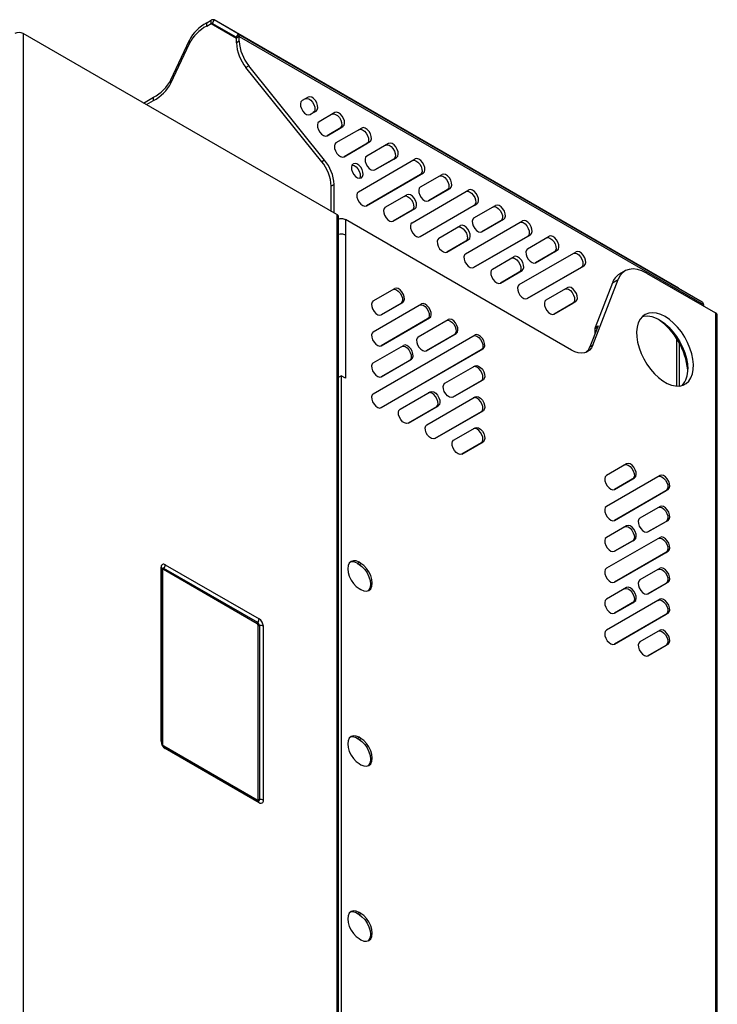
# Model space of a CAD drawing. Header units: millimetres. Extents: x 155400 to 158106, y 111257 to 114783.
# Tile 83 of 152: x 157845 to 158105, y 111976 to 112343. Entities that reach past the tile are written whole.
import ezdxf

# ---------------------------------------------------------------- set-up
doc = ezdxf.new("R2010")
doc.units = ezdxf.units.MM

msp = doc.modelspace()

# ---------------------------------------------------------------- linework, layer by layer
at = {"color": 7, "linetype": 'Continuous', "lineweight": 25}
for p, q in [((157914.43, 112341.99), (157916.09, 112342.95)), ((157914.43, 112340.77), (157914.43, 112341.99)), ((157914.43, 112340.77), (157916.09, 112341.73)), ((157916.09, 112341.73), (157916.09, 112342.95)), ((157916.09, 112341.73), (157925.54, 112336.27)), ((157917.21, 112343.06), (157916.46, 112341.76)), ((157925.39, 112336.61), (157916.46, 112341.76)), ((157926.14, 112337.91), (157917.21, 112343.06)), ((158090.45, 112243.05), (157917.21, 112343.06)), ((157845.95, 112338.02), (157845.95, 111643.75)), ((157962.98, 112270.46), (157845.95, 112338.02)), ((157926.14, 112337.91), (157925.39, 112336.61)), ((157926.6, 112336.88), (157925.54, 112336.27)), ((157926.14, 112337.91), (158099.38, 112237.9)), ((157926.6, 112335.1), (157926.6, 112336.88)), ((157926.6, 112336.88), (158099.84, 112236.87)), ((157901.07, 112320.69), (157907.96, 112335.52)), ((157901.07, 112319.46), (157907.96, 112334.3)), ((157907.96, 112334.3), (157907.96, 112335.52)), ((157925.54, 112334.49), (157925.54, 112336.27)), ((157926.6, 112335.1), (157925.54, 112334.49)), ((157930.14, 112325.99), (157929.08, 112325.38)), ((157958.42, 112290.8), (157930.14, 112325.99)), ((157957.36, 112290.19), (157929.08, 112325.38)), ((157901.07, 112319.46), (157901.07, 112320.69)), ((157890.89, 112312.08), (157894.6, 112314.22)), ((157891.95, 112311.46), (157894.6, 112312.99)), ((157894.6, 112312.99), (157894.6, 112314.22)), ((157952.28, 112314.29), (157950, 112312.97)), ((157952.99, 112307.77), (157954.22, 112308.48)), ((157955.28, 112309.09), (157953, 112307.78)), ((157954.22, 112308.48), (157955.28, 112309.09)), ((157962.28, 112308.52), (157956.34, 112305.09)), ((157959.33, 112299.88), (157964.22, 112302.71)), ((157965.28, 112303.32), (157959.34, 112299.89)), ((157972.28, 112302.74), (157962.68, 112297.2)), ((157964.22, 112302.71), (157965.28, 112303.32)), ((157965.67, 112292), (157974.22, 112296.94)), ((157975.28, 112297.55), (157965.68, 112292.01)), ((157982.28, 112296.97), (157974.17, 112292.29)), ((157974.22, 112296.94), (157975.28, 112297.55)), ((157958.42, 112290.8), (157957.36, 112290.19)), ((157969.02, 112289.32), (157969.17, 112289.4)), ((157971.06, 112278.95), (157992.28, 112291.2)), ((157977.16, 112287.09), (157984.22, 112291.16)), ((157985.28, 112291.78), (157977.17, 112287.1)), ((157984.22, 112291.16), (157985.28, 112291.78)), ((157974.06, 112273.75), (157995.28, 112286)), ((157994.17, 112280.75), (158002.28, 112285.43)), ((157994.22, 112285.39), (157995.28, 112286)), ((157972.01, 112284.12), (157972.17, 112284.21)), ((157972.02, 112284.12), (157972.17, 112284.21)), ((157994.22, 112285.39), (157974.05, 112273.75)), ((157961.96, 112281.69), (157960.9, 112281.08)), ((157960.9, 112271.66), (157960.9, 112281.08)), ((157961.96, 112271.05), (157961.96, 112281.69)), ((157991.06, 112267.41), (158012.27, 112279.66)), ((158004.21, 112279.62), (157997.15, 112275.54)), ((157997.17, 112275.55), (158005.28, 112280.23)), ((158004.21, 112279.62), (158005.28, 112280.23)), ((157981.06, 112273.18), (157989.17, 112277.86)), ((157994.06, 112262.21), (158015.27, 112274.46)), ((158014.21, 112273.85), (158015.27, 112274.46)), ((157991.11, 112272.05), (157984.05, 112267.97)), ((157984.06, 112267.98), (157992.17, 112272.66)), ((157991.11, 112272.05), (157992.17, 112272.66)), ((158014.21, 112273.85), (157994.04, 112262.2)), ((158014.17, 112269.2), (158022.27, 112273.88)), ((157962.98, 112270.46), (157962.98, 111576.2)), ((157963.64, 111564.05), (157963.64, 112269.54)), ((157963.64, 112269.11), (157963.98, 112268.91)), ((157966.26, 112268.56), (157966.26, 112262.85)), ((158050.55, 112219.9), (157966.26, 112268.56)), ((158011.06, 112255.86), (158032.27, 112268.11)), ((158024.21, 112268.08), (158017.15, 112264)), ((158017.17, 112264.01), (158025.27, 112268.69)), ((158024.21, 112268.08), (158025.27, 112268.69)), ((158001.06, 112261.63), (158009.17, 112266.32)), ((157966.26, 112262.85), (157966.26, 112209.36)), ((158011.1, 112260.51), (158004.04, 112256.43)), ((158004.06, 112256.44), (158012.17, 112261.12)), ((158011.1, 112260.51), (158012.17, 112261.12)), ((158034.21, 112262.3), (158014.04, 112250.66)), ((158014.06, 112250.67), (158035.27, 112262.92)), ((158034.16, 112257.66), (158042.27, 112262.34)), ((158034.21, 112262.3), (158035.27, 112262.92)), ((158031.05, 112244.32), (158052.27, 112256.57)), ((158044.21, 112256.53), (158037.15, 112252.45)), ((158037.16, 112252.46), (158045.27, 112257.14)), ((158044.21, 112256.53), (158045.27, 112257.14)), ((158021.06, 112250.09), (158029.16, 112254.77)), ((158031.1, 112248.96), (158024.04, 112244.89)), ((158024.06, 112244.89), (158032.16, 112249.58)), ((158031.1, 112248.96), (158032.16, 112249.58)), ((158054.21, 112250.76), (158034.04, 112239.11)), ((158034.05, 112239.12), (158055.27, 112251.37)), ((158054.21, 112250.76), (158055.27, 112251.37)), ((158070.57, 112249.43), (158068.45, 112248.21)), ((158058.52, 112221.75), (158067.94, 112246.18)), ((158065.82, 112244.96), (158067.94, 112246.18)), ((158078.57, 112248.64), (158104.29, 112233.79)), ((157976.59, 112238.25), (157984.59, 112242.87)), ((158049.16, 112243.23), (158041.05, 112238.55)), ((158065.82, 112244.96), (158059.4, 112228.32)), ((158090.45, 112243.05), (158099.38, 112237.9)), ((157979.59, 112233.05), (157987.59, 112237.67)), ((157986.89, 112237.26), (157987.59, 112237.67)), ((158052.16, 112238.03), (158044.05, 112233.35)), ((158051.1, 112237.42), (158052.16, 112238.03)), ((157976.59, 112226.7), (157994.59, 112237.09)), ((157986.89, 112237.26), (157979.58, 112233.04)), ((158044.04, 112233.34), (158051.1, 112237.42)), ((158099.84, 112236.87), (158099.84, 112236.36)), ((157996.89, 112231.49), (157979.58, 112221.5)), ((157979.59, 112221.5), (157997.59, 112231.9)), ((157993.34, 112224.82), (158004.59, 112231.32)), ((157996.89, 112231.49), (157997.59, 112231.9)), ((158104.29, 112233.79), (158104.29, 111494.62)), ((158104.99, 111437.5), (158104.99, 112232.81)), ((158060.47, 112228.93), (158057.46, 112221.14)), ((158060.24, 112228.34), (158059.32, 112227.81)), ((158059.32, 112227.81), (158059.32, 112225.96)), ((158059.4, 112228.32), (158060.47, 112228.93)), ((157976.59, 112203.6), (158014.59, 112225.55)), ((158006.89, 112225.72), (157996.33, 112219.62)), ((157996.34, 112219.63), (158007.59, 112226.12)), ((158006.89, 112225.72), (158007.59, 112226.12)), ((158089.86, 112206.47), (158089.86, 112224.08)), ((157976.59, 112215.15), (157987.84, 112221.65)), ((158016.89, 112219.94), (157979.58, 112198.4)), ((157979.59, 112198.41), (158017.59, 112220.35)), ((158016.89, 112219.94), (158017.59, 112220.35)), ((158057.46, 112221.14), (158058.52, 112221.75)), ((158090.92, 112206.5), (158090.92, 112222.27)), ((157990.14, 112216.04), (157979.58, 112209.95)), ((157979.59, 112209.96), (157990.84, 112216.45)), ((157990.14, 112216.04), (157990.84, 112216.45)), ((158003.34, 112207.5), (158014.59, 112214)), ((157963.64, 112209.8), (157964.57, 112210.34)), ((157964.57, 112210.34), (157964.57, 111880.46)), ((157966.26, 112209.36), (157964.57, 112210.34)), ((158016.89, 112208.4), (158006.33, 112202.3)), ((158006.34, 112202.31), (158017.59, 112208.8)), ((158016.89, 112208.4), (158017.59, 112208.8)), ((157986.59, 112197.83), (157997.84, 112204.33)), ((157996.59, 112192.06), (158014.59, 112202.45)), ((158000.14, 112198.72), (157989.58, 112192.63)), ((157989.59, 112192.63), (158000.84, 112199.13)), ((157999.59, 112186.86), (158017.59, 112197.26)), ((158000.14, 112198.72), (158000.84, 112199.13)), ((158016.89, 112196.85), (158017.59, 112197.26)), ((158016.89, 112196.85), (157999.58, 112186.85)), ((158006.59, 112186.28), (158014.59, 112190.9)), ((158016.89, 112185.3), (158009.58, 112181.08)), ((158009.59, 112181.09), (158017.59, 112185.71)), ((158016.89, 112185.3), (158017.59, 112185.71)), ((158071.12, 112177.44), (158063.62, 112173.11)), ((158083.62, 112173.12), (158063.62, 112161.57)), ((158066.61, 112167.91), (158073.42, 112171.84)), ((158074.12, 112172.25), (158066.62, 112167.92)), ((158073.42, 112171.84), (158074.12, 112172.25)), ((158086.62, 112167.92), (158066.62, 112156.37)), ((158085.92, 112167.51), (158086.62, 112167.92)), ((158066.61, 112156.36), (158085.92, 112167.51)), ((158083.62, 112161.57), (158076.12, 112157.24)), ((158071.12, 112154.35), (158063.62, 112150.02)), ((158079.11, 112152.03), (158085.92, 112155.96)), ((158086.62, 112156.37), (158079.12, 112152.04)), ((158085.92, 112155.96), (158086.62, 112156.37)), ((158083.62, 112150.02), (158063.62, 112138.47)), ((158066.61, 112144.81), (158073.42, 112148.75)), ((158074.12, 112149.15), (158066.62, 112144.82)), ((158073.42, 112148.75), (158074.12, 112149.15)), ((158066.61, 112133.27), (158085.92, 112144.42)), ((158086.62, 112144.82), (158066.62, 112133.27)), ((158085.92, 112144.42), (158086.62, 112144.82)), ((157897.4, 112073.97), (157897.4, 112138.88)), ((157898.98, 112139.79), (157933.98, 112119.59)), ((157970.58, 112140.32), (157971.28, 112140.73)), ((157970.58, 112140.32), (157971.28, 112139.92)), ((157971.99, 112140.32), (157971.28, 112140.73)), ((157971.28, 112139.92), (157971.99, 112140.32)), ((158083.62, 112138.47), (158076.12, 112134.14)), ((157897.84, 112073.35), (157897.84, 112138.27)), ((157897.92, 112137.77), (157897.92, 112072.96)), ((157933.28, 112117.76), (157898.28, 112137.97)), ((157933.45, 112118.22), (157898.45, 112138.42)), ((158071.12, 112131.25), (158063.62, 112126.92)), ((158079.11, 112128.94), (158085.92, 112132.87)), ((158086.62, 112133.28), (158079.12, 112128.95)), ((158085.92, 112132.87), (158086.62, 112133.28)), ((157971.28, 112130.93), (157971.99, 112130.53)), ((158083.62, 112126.92), (158063.62, 112115.38)), ((158066.61, 112121.72), (158073.42, 112125.65)), ((158074.12, 112126.06), (158066.62, 112121.73)), ((158073.42, 112125.65), (158074.12, 112126.06)), ((158066.61, 112110.17), (158085.92, 112121.32)), ((158086.62, 112121.73), (158066.62, 112110.18)), ((158085.92, 112121.32), (158086.62, 112121.73)), ((157933.63, 112052.24), (157933.63, 112117.15)), ((157934.11, 112117.08), (157934.11, 112052.16)), ((157935.56, 112116.85), (157935.56, 112051.94)), ((158083.62, 112115.38), (158076.12, 112111.05)), ((158079.11, 112105.84), (158085.92, 112109.77)), ((158086.62, 112110.18), (158079.12, 112105.85)), ((158085.92, 112109.77), (158086.62, 112110.18)), ((157970.58, 112075), (157971.28, 112075.41)), ((157970.58, 112075), (157971.28, 112074.59)), ((157971.99, 112075), (157971.28, 112075.41)), ((157971.28, 112074.59), (157971.99, 112075)), ((157898.37, 112072.18), (157933.28, 112052.03)), ((157933.67, 112051.71), (157898.67, 112071.92)), ((157933.98, 112051.03), (157898.98, 112071.23)), ((157971.28, 112065.61), (157971.99, 112065.2)), ((157970.58, 112009.68), (157971.28, 112010.09)), ((157971.99, 112009.68), (157971.28, 112010.09)), ((157970.58, 112009.68), (157971.28, 112009.27)), ((157971.28, 112009.27), (157971.99, 112009.68)), ((157971.28, 112000.29), (157971.99, 111999.88))]:
    msp.add_line(p, q, dxfattribs=at)
at = {"color": 7, "linetype": 'Continuous', "lineweight": 25, "flags": 128}
for points in [[(157950, 112312.97), (157949.58, 112312.52), (157949.39, 112311.81), (157949.46, 112310.92), (157949.77, 112309.97), (157950.29, 112309.07), (157950.96, 112308.33), (157951.69, 112307.83), (157952.4, 112307.64), (157953, 112307.78)], [(157951.22, 112313.68), (157951.83, 112313.82), (157952.54, 112313.63), (157953.27, 112313.13), (157953.94, 112312.38), (157954.46, 112311.48), (157954.77, 112310.53), (157954.84, 112309.65), (157954.64, 112308.93), (157954.22, 112308.48)], [(157955.28, 112309.09), (157955.71, 112309.55), (157955.9, 112310.26), (157955.83, 112311.14), (157955.52, 112312.09), (157955, 112313), (157954.33, 112313.74), (157953.6, 112314.24), (157952.89, 112314.43), (157952.28, 112314.29)], [(157961.22, 112307.9), (157961.82, 112308.04), (157962.54, 112307.85), (157963.27, 112307.36), (157963.94, 112306.61), (157964.46, 112305.71), (157964.77, 112304.76), (157964.83, 112303.87), (157964.64, 112303.16), (157964.22, 112302.71)], [(157965.28, 112303.32), (157965.7, 112303.77), (157965.89, 112304.49), (157965.83, 112305.37), (157965.52, 112306.32), (157965, 112307.22), (157964.33, 112307.97), (157963.6, 112308.47), (157962.88, 112308.66), (157962.28, 112308.52)], [(157956.34, 112305.09), (157955.92, 112304.63), (157955.73, 112303.92), (157955.79, 112303.04), (157956.11, 112302.09), (157956.63, 112301.19), (157957.29, 112300.44), (157958.03, 112299.94), (157958.74, 112299.75), (157959.34, 112299.89)], [(157971.22, 112302.13), (157971.82, 112302.27), (157972.53, 112302.08), (157973.27, 112301.58), (157973.94, 112300.84), (157974.46, 112299.94), (157974.77, 112298.99), (157974.83, 112298.1), (157974.64, 112297.39), (157974.22, 112296.94)], [(157975.28, 112297.55), (157975.7, 112298), (157975.89, 112298.71), (157975.83, 112299.6), (157975.52, 112300.55), (157975, 112301.45), (157974.33, 112302.2), (157973.59, 112302.69), (157972.88, 112302.88), (157972.28, 112302.74)], [(157962.68, 112297.2), (157962.26, 112296.75), (157962.07, 112296.04), (157962.13, 112295.15), (157962.44, 112294.2), (157962.97, 112293.3), (157963.63, 112292.56), (157964.37, 112292.06), (157965.08, 112291.87), (157965.68, 112292.01)], [(157981.22, 112296.36), (157981.82, 112296.5), (157982.53, 112296.31), (157983.27, 112295.81), (157983.93, 112295.07), (157984.46, 112294.16), (157984.77, 112293.21), (157984.83, 112292.33), (157984.64, 112291.62), (157984.22, 112291.16)], [(157985.28, 112291.78), (157985.7, 112292.23), (157985.89, 112292.94), (157985.83, 112293.83), (157985.52, 112294.78), (157985, 112295.68), (157984.33, 112296.42), (157983.59, 112296.92), (157982.88, 112297.11), (157982.28, 112296.97)], [(157969.02, 112289.32), (157968.6, 112288.86), (157968.41, 112288.15), (157968.47, 112287.27), (157968.78, 112286.32), (157969.3, 112285.41), (157969.97, 112284.67), (157970.71, 112284.17), (157971.42, 112283.98), (157972.02, 112284.12)], [(157972.17, 112284.21), (157972.59, 112284.66), (157972.78, 112285.37), (157972.72, 112286.26), (157972.41, 112287.21), (157971.89, 112288.11), (157971.22, 112288.86), (157970.49, 112289.35), (157969.78, 112289.54), (157969.17, 112289.4)], [(157974.17, 112292.29), (157973.75, 112291.84), (157973.56, 112291.13), (157973.62, 112290.24), (157973.93, 112289.29), (157974.45, 112288.39), (157975.12, 112287.64), (157975.86, 112287.15), (157976.57, 112286.96), (157977.17, 112287.1)], [(157991.22, 112290.59), (157991.82, 112290.73), (157992.53, 112290.54), (157993.27, 112290.04), (157993.93, 112289.29), (157994.45, 112288.39), (157994.77, 112287.44), (157994.83, 112286.56), (157994.64, 112285.85), (157994.22, 112285.39)], [(157995.28, 112286), (157995.7, 112286.46), (157995.89, 112287.17), (157995.83, 112288.05), (157995.51, 112289), (157994.99, 112289.91), (157994.33, 112290.65), (157993.59, 112291.15), (157992.88, 112291.34), (157992.28, 112291.2)], [(157968.64, 112288.93), (157968.71, 112288.93), (157969.43, 112288.74), (157970.16, 112288.24), (157970.83, 112287.5), (157971.35, 112286.6), (157971.66, 112285.64), (157971.72, 112284.76), (157971.53, 112284.05), (157971.5, 112283.98)], [(158005.28, 112280.23), (158005.7, 112280.69), (158005.89, 112281.4), (158005.82, 112282.28), (158005.51, 112283.23), (158004.99, 112284.14), (158004.32, 112284.88), (158003.59, 112285.38), (158002.88, 112285.57), (158002.28, 112285.43)], [(158001.21, 112284.82), (158001.82, 112284.96), (158002.53, 112284.77), (158003.26, 112284.27), (158003.93, 112283.52), (158004.45, 112282.62), (158004.76, 112281.67), (158004.83, 112280.79), (158004.64, 112280.07), (158004.21, 112279.62)], [(157971.06, 112278.95), (157970.64, 112278.5), (157970.45, 112277.79), (157970.51, 112276.9), (157970.83, 112275.95), (157971.35, 112275.05), (157972.01, 112274.3), (157972.75, 112273.81), (157973.46, 112273.62), (157974.06, 112273.75)], [(157994.17, 112280.75), (157993.75, 112280.29), (157993.56, 112279.58), (157993.62, 112278.7), (157993.93, 112277.75), (157994.45, 112276.85), (157995.12, 112276.1), (157995.85, 112275.6), (157996.57, 112275.41), (157997.17, 112275.55)], [(158011.21, 112279.04), (158011.82, 112279.18), (158012.53, 112278.99), (158013.26, 112278.5), (158013.93, 112277.75), (158014.45, 112276.85), (158014.76, 112275.9), (158014.83, 112275.01), (158014.64, 112274.3), (158014.21, 112273.85)], [(158015.27, 112274.46), (158015.7, 112274.91), (158015.89, 112275.63), (158015.82, 112276.51), (158015.51, 112277.46), (158014.99, 112278.36), (158014.32, 112279.11), (158013.59, 112279.61), (158012.88, 112279.8), (158012.27, 112279.66)], [(157988.11, 112277.25), (157988.71, 112277.39), (157989.42, 112277.2), (157990.16, 112276.7), (157990.82, 112275.95), (157991.35, 112275.05), (157991.66, 112274.1), (157991.72, 112273.22), (157991.53, 112272.5), (157991.11, 112272.05)], [(157992.17, 112272.66), (157992.59, 112273.12), (157992.78, 112273.83), (157992.72, 112274.71), (157992.41, 112275.66), (157991.89, 112276.57), (157991.22, 112277.31), (157990.48, 112277.81), (157989.77, 112278), (157989.17, 112277.86)], [(157981.06, 112273.18), (157980.64, 112272.73), (157980.45, 112272.01), (157980.51, 112271.13), (157980.82, 112270.18), (157981.35, 112269.28), (157982.01, 112268.53), (157982.75, 112268.03), (157983.46, 112267.84), (157984.06, 112267.98)], [(158021.21, 112273.27), (158021.82, 112273.41), (158022.53, 112273.22), (158023.26, 112272.72), (158023.93, 112271.98), (158024.45, 112271.08), (158024.76, 112270.13), (158024.82, 112269.24), (158024.63, 112268.53), (158024.21, 112268.08)], [(158025.27, 112268.69), (158025.69, 112269.14), (158025.89, 112269.85), (158025.82, 112270.74), (158025.51, 112271.69), (158024.99, 112272.59), (158024.32, 112273.34), (158023.59, 112273.83), (158022.88, 112274.02), (158022.27, 112273.88)], [(157991.06, 112267.41), (157990.64, 112266.95), (157990.45, 112266.24), (157990.51, 112265.36), (157990.82, 112264.41), (157991.34, 112263.5), (157992.01, 112262.76), (157992.75, 112262.26), (157993.46, 112262.07), (157994.06, 112262.21)], [(158014.17, 112269.2), (158013.74, 112268.75), (158013.55, 112268.04), (158013.62, 112267.15), (158013.93, 112266.2), (158014.45, 112265.3), (158015.12, 112264.56), (158015.85, 112264.06), (158016.56, 112263.87), (158017.17, 112264.01)], [(158031.21, 112267.5), (158031.81, 112267.64), (158032.53, 112267.45), (158033.26, 112266.95), (158033.93, 112266.21), (158034.45, 112265.3), (158034.76, 112264.35), (158034.82, 112263.47), (158034.63, 112262.76), (158034.21, 112262.3)], [(158035.27, 112262.92), (158035.69, 112263.37), (158035.88, 112264.08), (158035.82, 112264.97), (158035.51, 112265.92), (158034.99, 112266.82), (158034.32, 112267.56), (158033.59, 112268.06), (158032.87, 112268.25), (158032.27, 112268.11)], [(158008.1, 112265.7), (158008.71, 112265.84), (158009.42, 112265.65), (158010.15, 112265.16), (158010.82, 112264.41), (158011.34, 112263.51), (158011.65, 112262.56), (158011.72, 112261.67), (158011.53, 112260.96), (158011.1, 112260.51)], [(158012.17, 112261.12), (158012.59, 112261.57), (158012.78, 112262.28), (158012.71, 112263.17), (158012.4, 112264.12), (158011.88, 112265.02), (158011.21, 112265.77), (158010.48, 112266.27), (158009.77, 112266.46), (158009.17, 112266.32)], [(158001.06, 112261.63), (158000.64, 112261.18), (158000.45, 112260.47), (158000.51, 112259.59), (158000.82, 112258.63), (158001.34, 112257.73), (158002.01, 112256.99), (158002.74, 112256.49), (158003.46, 112256.3), (158004.06, 112256.44)], [(158041.21, 112261.73), (158041.81, 112261.87), (158042.52, 112261.68), (158043.26, 112261.18), (158043.93, 112260.43), (158044.45, 112259.53), (158044.76, 112258.58), (158044.82, 112257.7), (158044.63, 112256.99), (158044.21, 112256.53)], [(158045.27, 112257.14), (158045.69, 112257.6), (158045.88, 112258.31), (158045.82, 112259.19), (158045.51, 112260.14), (158044.99, 112261.05), (158044.32, 112261.79), (158043.58, 112262.29), (158042.87, 112262.48), (158042.27, 112262.34)], [(158034.16, 112257.66), (158033.74, 112257.21), (158033.55, 112256.49), (158033.61, 112255.61), (158033.92, 112254.66), (158034.45, 112253.76), (158035.11, 112253.01), (158035.85, 112252.51), (158036.56, 112252.32), (158037.16, 112252.46)], [(158051.21, 112255.96), (158051.81, 112256.1), (158052.52, 112255.91), (158053.26, 112255.41), (158053.92, 112254.66), (158054.44, 112253.76), (158054.76, 112252.81), (158054.82, 112251.93), (158054.63, 112251.21), (158054.21, 112250.76)], [(158055.27, 112251.37), (158055.69, 112251.83), (158055.88, 112252.54), (158055.82, 112253.42), (158055.51, 112254.37), (158054.98, 112255.28), (158054.32, 112256.02), (158053.58, 112256.52), (158052.87, 112256.71), (158052.27, 112256.57)], [(158011.06, 112255.86), (158010.63, 112255.41), (158010.44, 112254.7), (158010.51, 112253.81), (158010.82, 112252.86), (158011.34, 112251.96), (158012.01, 112251.22), (158012.74, 112250.72), (158013.45, 112250.53), (158014.06, 112250.67)], [(158028.1, 112254.16), (158028.71, 112254.3), (158029.42, 112254.11), (158030.15, 112253.61), (158030.82, 112252.87), (158031.34, 112251.96), (158031.65, 112251.01), (158031.72, 112250.13), (158031.52, 112249.42), (158031.1, 112248.96)], [(158032.16, 112249.58), (158032.59, 112250.03), (158032.78, 112250.74), (158032.71, 112251.63), (158032.4, 112252.58), (158031.88, 112253.48), (158031.21, 112254.22), (158030.48, 112254.72), (158029.77, 112254.91), (158029.16, 112254.77)], [(158021.06, 112250.09), (158020.63, 112249.64), (158020.44, 112248.93), (158020.51, 112248.04), (158020.82, 112247.09), (158021.34, 112246.19), (158022.01, 112245.44), (158022.74, 112244.95), (158023.45, 112244.76), (158024.06, 112244.89)], [(158078.57, 112248.64), (158076.85, 112249.48), (158075.17, 112250), (158073.56, 112250.18), (158072.08, 112250.02), (158070.74, 112249.53), (158069.59, 112248.71), (158068.65, 112247.58), (158067.94, 112246.18)], [(157983.89, 112242.46), (157984.49, 112242.6), (157985.2, 112242.41), (157985.94, 112241.91), (157986.6, 112241.16), (157987.12, 112240.26), (157987.44, 112239.31), (157987.5, 112238.43), (157987.31, 112237.71), (157986.89, 112237.26)], [(157987.59, 112237.67), (157988.02, 112238.12), (157988.21, 112238.83), (157988.14, 112239.72), (157987.83, 112240.67), (157987.31, 112241.57), (157986.64, 112242.32), (157985.91, 112242.82), (157985.2, 112243.01), (157984.59, 112242.87)], [(158031.05, 112244.32), (158030.63, 112243.87), (158030.44, 112243.15), (158030.51, 112242.27), (158030.82, 112241.32), (158031.34, 112240.42), (158032.01, 112239.67), (158032.74, 112239.17), (158033.45, 112238.98), (158034.05, 112239.12)], [(158048.1, 112242.62), (158048.7, 112242.76), (158049.41, 112242.56), (158050.15, 112242.07), (158050.82, 112241.32), (158051.34, 112240.42), (158051.65, 112239.47), (158051.71, 112238.58), (158051.52, 112237.87), (158051.1, 112237.42)], [(158052.16, 112238.03), (158052.58, 112238.48), (158052.77, 112239.2), (158052.71, 112240.08), (158052.4, 112241.03), (158051.88, 112241.93), (158051.21, 112242.68), (158050.47, 112243.18), (158049.76, 112243.37), (158049.16, 112243.23)], [(157976.59, 112238.25), (157976.17, 112237.79), (157975.98, 112237.08), (157976.05, 112236.2), (157976.36, 112235.25), (157976.88, 112234.34), (157977.55, 112233.6), (157978.28, 112233.1), (157978.99, 112232.91), (157979.59, 112233.05)], [(158041.05, 112238.55), (158040.63, 112238.09), (158040.44, 112237.38), (158040.5, 112236.5), (158040.82, 112235.55), (158041.34, 112234.64), (158042, 112233.9), (158042.74, 112233.4), (158043.45, 112233.21), (158044.05, 112233.35)], [(157993.89, 112236.69), (157994.49, 112236.82), (157995.2, 112236.63), (157995.94, 112236.14), (157996.6, 112235.39), (157997.12, 112234.49), (157997.44, 112233.54), (157997.5, 112232.65), (157997.31, 112231.94), (157996.89, 112231.49)], [(157997.59, 112231.9), (157998.02, 112232.35), (157998.21, 112233.06), (157998.14, 112233.95), (157997.83, 112234.9), (157997.31, 112235.8), (157996.64, 112236.54), (157995.91, 112237.04), (157995.2, 112237.23), (157994.59, 112237.09)], [(158003.89, 112230.91), (158004.49, 112231.05), (158005.2, 112230.86), (158005.94, 112230.36), (158006.6, 112229.62), (158007.12, 112228.72), (158007.44, 112227.77), (158007.5, 112226.88), (158007.31, 112226.17), (158006.89, 112225.72)], [(158007.59, 112226.12), (158008.02, 112226.58), (158008.21, 112227.29), (158008.14, 112228.17), (158007.83, 112229.12), (158007.31, 112230.03), (158006.64, 112230.77), (158005.91, 112231.27), (158005.2, 112231.46), (158004.59, 112231.32)], [(158085.48, 112232.4), (158083.86, 112233.19), (158082.28, 112233.68), (158080.78, 112233.84), (158079.38, 112233.69), (158078.13, 112233.22), (158077.05, 112232.45), (158076.16, 112231.38), (158075.5, 112230.05), (158075.07, 112228.49), (158074.88, 112226.74), (158074.95, 112224.83), (158075.26, 112222.81), (158075.8, 112220.73), (158076.58, 112218.63), (158077.56, 112216.57), (158078.73, 112214.6), (158080.06, 112212.75), (158081.52, 112211.08), (158083.07, 112209.62), (158084.67, 112208.41), (158086.29, 112207.47), (158087.9, 112206.83), (158089.45, 112206.5), (158090.9, 112206.49), (158092.23, 112206.81), (158093.4, 112207.43), (158094.39, 112208.35), (158095.16, 112209.55), (158095.71, 112211), (158096.02, 112212.66), (158096.08, 112214.5), (158095.9, 112216.47), (158095.46, 112218.53), (158094.8, 112220.62), (158093.92, 112222.71), (158092.84, 112224.73), (158091.58, 112226.65), (158090.19, 112228.41), (158088.68, 112229.98), (158087.1, 112231.32), (158085.48, 112232.4)], [(158077, 112232.4), (158077.6, 112232.54), (158079.02, 112232.61), (158080.55, 112232.36), (158082.14, 112231.8), (158083.77, 112230.93), (158085.38, 112229.78), (158086.95, 112228.38), (158088.43, 112226.76), (158089.79, 112224.96), (158091, 112223.01), (158092.04, 112220.96), (158092.87, 112218.87), (158093.47, 112216.78), (158093.84, 112214.74), (158093.97, 112212.8)], [(157976.59, 112226.7), (157976.17, 112226.25), (157975.98, 112225.53), (157976.05, 112224.65), (157976.36, 112223.7), (157976.88, 112222.8), (157977.55, 112222.05), (157978.28, 112221.55), (157978.99, 112221.36), (157979.59, 112221.5)], [(157993.34, 112224.82), (157992.92, 112224.37), (157992.73, 112223.66), (157992.8, 112222.77), (157993.11, 112221.82), (157993.63, 112220.92), (157994.3, 112220.18), (157995.03, 112219.68), (157995.74, 112219.49), (157996.34, 112219.63)], [(158013.89, 112225.14), (158014.49, 112225.28), (158015.2, 112225.09), (158015.94, 112224.59), (158016.6, 112223.85), (158017.12, 112222.94), (158017.44, 112221.99), (158017.5, 112221.11), (158017.31, 112220.4), (158016.89, 112219.94)], [(158017.59, 112220.35), (158018.02, 112220.8), (158018.21, 112221.52), (158018.14, 112222.4), (158017.83, 112223.35), (158017.31, 112224.25), (158016.64, 112225), (158015.91, 112225.5), (158015.2, 112225.69), (158014.59, 112225.55)], [(157987.14, 112221.24), (157987.74, 112221.38), (157988.45, 112221.19), (157989.19, 112220.69), (157989.85, 112219.95), (157990.37, 112219.04), (157990.69, 112218.09), (157990.75, 112217.21), (157990.56, 112216.5), (157990.14, 112216.04)], [(157990.84, 112216.45), (157991.27, 112216.9), (157991.46, 112217.62), (157991.39, 112218.5), (157991.08, 112219.45), (157990.56, 112220.35), (157989.89, 112221.1), (157989.16, 112221.6), (157988.45, 112221.79), (157987.84, 112221.65)], [(158058.52, 112221.75), (158057.99, 112220.69), (158057.28, 112219.85), (158056.42, 112219.24), (158055.42, 112218.87), (158054.3, 112218.75), (158053.1, 112218.88), (158051.84, 112219.27), (158050.55, 112219.9)], [(157976.59, 112215.15), (157976.17, 112214.7), (157975.98, 112213.99), (157976.05, 112213.1), (157976.36, 112212.15), (157976.88, 112211.25), (157977.55, 112210.5), (157978.28, 112210.01), (157978.99, 112209.82), (157979.59, 112209.96)], [(158016.89, 112208.4), (158017.31, 112208.85), (158017.5, 112209.56), (158017.44, 112210.44), (158017.12, 112211.4), (158016.6, 112212.3), (158015.94, 112213.04), (158015.2, 112213.54), (158014.49, 112213.73), (158013.89, 112213.59)], [(158014.59, 112214), (158015.2, 112214.14), (158015.91, 112213.95), (158016.64, 112213.45), (158017.31, 112212.71), (158017.83, 112211.8), (158018.14, 112210.85), (158018.21, 112209.97), (158018.02, 112209.26), (158017.59, 112208.8)], [(158006.34, 112202.31), (158005.74, 112202.17), (158005.03, 112202.36), (158004.3, 112202.86), (158003.63, 112203.6), (158003.11, 112204.5), (158002.8, 112205.45), (158002.73, 112206.34), (158002.92, 112207.05), (158003.34, 112207.5)], [(157976.59, 112203.6), (157976.17, 112203.15), (157975.98, 112202.44), (157976.05, 112201.55), (157976.36, 112200.6), (157976.88, 112199.7), (157977.55, 112198.96), (157978.28, 112198.46), (157978.99, 112198.27), (157979.59, 112198.41)], [(158000.14, 112198.72), (158000.56, 112199.18), (158000.75, 112199.89), (158000.69, 112200.77), (158000.37, 112201.72), (157999.85, 112202.63), (157999.19, 112203.37), (157998.45, 112203.87), (157997.74, 112204.06), (157997.14, 112203.92)], [(157997.84, 112204.33), (157998.45, 112204.47), (157999.16, 112204.28), (157999.89, 112203.78), (158000.56, 112203.03), (158001.08, 112202.13), (158001.39, 112201.18), (158001.46, 112200.3), (158001.27, 112199.58), (158000.84, 112199.13)], [(158016.89, 112196.85), (158017.31, 112197.3), (158017.5, 112198.01), (158017.44, 112198.9), (158017.12, 112199.85), (158016.6, 112200.75), (158015.94, 112201.5), (158015.2, 112201.99), (158014.49, 112202.18), (158013.89, 112202.04)], [(158014.59, 112202.45), (158015.2, 112202.59), (158015.91, 112202.4), (158016.64, 112201.9), (158017.31, 112201.16), (158017.83, 112200.26), (158018.14, 112199.31), (158018.21, 112198.42), (158018.02, 112197.71), (158017.59, 112197.26)], [(157989.59, 112192.63), (157988.99, 112192.49), (157988.28, 112192.69), (157987.55, 112193.18), (157986.88, 112193.93), (157986.36, 112194.83), (157986.05, 112195.78), (157985.98, 112196.67), (157986.17, 112197.38), (157986.59, 112197.83)], [(157999.59, 112186.86), (157998.99, 112186.72), (157998.28, 112186.91), (157997.55, 112187.41), (157996.88, 112188.16), (157996.36, 112189.06), (157996.05, 112190.01), (157995.98, 112190.89), (157996.17, 112191.6), (157996.59, 112192.06)], [(158016.89, 112185.3), (158017.31, 112185.75), (158017.5, 112186.46), (158017.44, 112187.35), (158017.12, 112188.3), (158016.6, 112189.2), (158015.94, 112189.95), (158015.2, 112190.45), (158014.49, 112190.64), (158013.89, 112190.5)], [(158014.59, 112190.9), (158015.2, 112191.04), (158015.91, 112190.85), (158016.64, 112190.36), (158017.31, 112189.61), (158017.83, 112188.71), (158018.14, 112187.76), (158018.21, 112186.87), (158018.02, 112186.16), (158017.59, 112185.71)], [(158009.59, 112181.09), (158008.99, 112180.95), (158008.28, 112181.14), (158007.55, 112181.64), (158006.88, 112182.38), (158006.36, 112183.28), (158006.05, 112184.24), (158005.98, 112185.12), (158006.17, 112185.83), (158006.59, 112186.28)], [(158070.42, 112177.04), (158071.02, 112177.18), (158071.73, 112176.99), (158072.47, 112176.49), (158073.13, 112175.74), (158073.65, 112174.84), (158073.97, 112173.89), (158074.03, 112173), (158073.84, 112172.29), (158073.42, 112171.84)], [(158074.12, 112172.25), (158074.55, 112172.7), (158074.74, 112173.41), (158074.67, 112174.3), (158074.36, 112175.25), (158073.84, 112176.15), (158073.17, 112176.9), (158072.44, 112177.39), (158071.73, 112177.58), (158071.12, 112177.44)], [(158063.62, 112173.11), (158063.2, 112172.66), (158063.01, 112171.95), (158063.07, 112171.06), (158063.39, 112170.11), (158063.91, 112169.21), (158064.57, 112168.47), (158065.31, 112167.97), (158066.02, 112167.78), (158066.62, 112167.92)], [(158082.92, 112172.71), (158083.52, 112172.85), (158084.23, 112172.66), (158084.97, 112172.16), (158085.63, 112171.41), (158086.15, 112170.51), (158086.47, 112169.56), (158086.53, 112168.68), (158086.34, 112167.96), (158085.92, 112167.51)], [(158086.62, 112167.92), (158087.05, 112168.37), (158087.24, 112169.08), (158087.17, 112169.97), (158086.86, 112170.92), (158086.34, 112171.82), (158085.67, 112172.57), (158084.94, 112173.06), (158084.23, 112173.26), (158083.62, 112173.12)], [(158063.62, 112161.57), (158063.2, 112161.11), (158063.01, 112160.4), (158063.07, 112159.52), (158063.39, 112158.57), (158063.91, 112157.66), (158064.57, 112156.92), (158065.31, 112156.42), (158066.02, 112156.23), (158066.62, 112156.37)], [(158082.92, 112161.16), (158083.52, 112161.3), (158084.23, 112161.11), (158084.97, 112160.61), (158085.63, 112159.87), (158086.15, 112158.96), (158086.47, 112158.01), (158086.53, 112157.13), (158086.34, 112156.42), (158085.92, 112155.96)], [(158086.62, 112156.37), (158087.05, 112156.82), (158087.24, 112157.54), (158087.17, 112158.42), (158086.86, 112159.37), (158086.34, 112160.27), (158085.67, 112161.02), (158084.94, 112161.52), (158084.23, 112161.71), (158083.62, 112161.57)], [(158076.12, 112157.24), (158075.7, 112156.78), (158075.51, 112156.07), (158075.57, 112155.19), (158075.89, 112154.24), (158076.41, 112153.33), (158077.07, 112152.59), (158077.81, 112152.09), (158078.52, 112151.9), (158079.12, 112152.04)], [(158070.42, 112153.94), (158071.02, 112154.08), (158071.73, 112153.89), (158072.47, 112153.39), (158073.13, 112152.65), (158073.65, 112151.75), (158073.97, 112150.79), (158074.03, 112149.91), (158073.84, 112149.2), (158073.42, 112148.75)], [(158074.12, 112149.15), (158074.55, 112149.61), (158074.74, 112150.32), (158074.67, 112151.2), (158074.36, 112152.15), (158073.84, 112153.06), (158073.17, 112153.8), (158072.44, 112154.3), (158071.73, 112154.49), (158071.12, 112154.35)], [(158063.62, 112150.02), (158063.2, 112149.57), (158063.01, 112148.85), (158063.07, 112147.97), (158063.39, 112147.02), (158063.91, 112146.12), (158064.57, 112145.37), (158065.31, 112144.87), (158066.02, 112144.68), (158066.62, 112144.82)], [(158082.92, 112149.61), (158083.52, 112149.75), (158084.23, 112149.56), (158084.97, 112149.06), (158085.63, 112148.32), (158086.15, 112147.42), (158086.47, 112146.47), (158086.53, 112145.58), (158086.34, 112144.87), (158085.92, 112144.42)], [(158086.62, 112144.82), (158087.05, 112145.28), (158087.24, 112145.99), (158087.17, 112146.87), (158086.86, 112147.82), (158086.34, 112148.73), (158085.67, 112149.47), (158084.94, 112149.97), (158084.23, 112150.16), (158083.62, 112150.02)], [(157971.28, 112140.73), (157970.19, 112141.2), (157969.16, 112141.3), (157968.28, 112141.03), (157967.61, 112140.4), (157967.19, 112139.47), (157967.04, 112138.28), (157967.19, 112136.93), (157967.61, 112135.5), (157968.28, 112134.1), (157969.16, 112132.81), (157970.19, 112131.73), (157971.28, 112130.93)], [(157971.28, 112139.92), (157972.38, 112139.11), (157973.41, 112138.03), (157974.28, 112136.75), (157974.96, 112135.34), (157975.38, 112133.92), (157975.53, 112132.57), (157975.38, 112131.38), (157974.96, 112130.45), (157974.62, 112130.06)], [(157971.99, 112130.53), (157973.09, 112130.06), (157974.11, 112129.96), (157974.99, 112130.23), (157975.67, 112130.85), (157976.09, 112131.79), (157976.23, 112132.98), (157976.09, 112134.33), (157975.67, 112135.75), (157974.99, 112137.16), (157974.11, 112138.44), (157973.09, 112139.52), (157971.99, 112140.32)], [(158063.62, 112138.47), (158063.2, 112138.02), (158063.01, 112137.31), (158063.07, 112136.42), (158063.39, 112135.47), (158063.91, 112134.57), (158064.57, 112133.82), (158065.31, 112133.33), (158066.02, 112133.13), (158066.62, 112133.27)], [(158086.62, 112133.28), (158087.05, 112133.73), (158087.24, 112134.44), (158087.17, 112135.33), (158086.86, 112136.28), (158086.34, 112137.18), (158085.67, 112137.92), (158084.94, 112138.42), (158084.23, 112138.61), (158083.62, 112138.47)], [(157897.84, 112137.82), (157897.88, 112137.79), (157897.92, 112137.77)], [(158082.92, 112138.06), (158083.52, 112138.2), (158084.23, 112138.01), (158084.97, 112137.52), (158085.63, 112136.77), (158086.15, 112135.87), (158086.47, 112134.92), (158086.53, 112134.03), (158086.34, 112133.32), (158085.92, 112132.87)], [(158074.12, 112126.06), (158074.55, 112126.51), (158074.74, 112127.22), (158074.67, 112128.11), (158074.36, 112129.06), (158073.84, 112129.96), (158073.17, 112130.71), (158072.44, 112131.2), (158071.73, 112131.39), (158071.12, 112131.25)], [(158076.12, 112134.14), (158075.7, 112133.69), (158075.51, 112132.98), (158075.57, 112132.09), (158075.89, 112131.14), (158076.41, 112130.24), (158077.07, 112129.49), (158077.81, 112129), (158078.52, 112128.81), (158079.12, 112128.95)], [(158070.42, 112130.85), (158071.02, 112130.99), (158071.73, 112130.79), (158072.47, 112130.3), (158073.13, 112129.55), (158073.65, 112128.65), (158073.97, 112127.7), (158074.03, 112126.81), (158073.84, 112126.1), (158073.42, 112125.65)], [(158063.62, 112126.92), (158063.2, 112126.47), (158063.01, 112125.76), (158063.07, 112124.87), (158063.39, 112123.92), (158063.91, 112123.02), (158064.57, 112122.28), (158065.31, 112121.78), (158066.02, 112121.59), (158066.62, 112121.73)], [(158082.92, 112126.52), (158083.52, 112126.66), (158084.23, 112126.47), (158084.97, 112125.97), (158085.63, 112125.22), (158086.15, 112124.32), (158086.47, 112123.37), (158086.53, 112122.49), (158086.34, 112121.77), (158085.92, 112121.32)], [(158086.62, 112121.73), (158087.05, 112122.18), (158087.24, 112122.89), (158087.17, 112123.78), (158086.86, 112124.73), (158086.34, 112125.63), (158085.67, 112126.38), (158084.94, 112126.87), (158084.23, 112127.06), (158083.62, 112126.92)], [(158063.62, 112115.38), (158063.2, 112114.92), (158063.01, 112114.21), (158063.07, 112113.33), (158063.39, 112112.38), (158063.91, 112111.47), (158064.57, 112110.73), (158065.31, 112110.23), (158066.02, 112110.04), (158066.62, 112110.18)], [(158082.92, 112114.97), (158083.52, 112115.11), (158084.23, 112114.92), (158084.97, 112114.42), (158085.63, 112113.68), (158086.15, 112112.77), (158086.47, 112111.82), (158086.53, 112110.94), (158086.34, 112110.23), (158085.92, 112109.77)], [(158086.62, 112110.18), (158087.05, 112110.63), (158087.24, 112111.35), (158087.17, 112112.23), (158086.86, 112113.18), (158086.34, 112114.08), (158085.67, 112114.83), (158084.94, 112115.33), (158084.23, 112115.52), (158083.62, 112115.38)], [(158076.12, 112111.05), (158075.7, 112110.59), (158075.51, 112109.88), (158075.57, 112109), (158075.89, 112108.05), (158076.41, 112107.14), (158077.07, 112106.4), (158077.81, 112105.9), (158078.52, 112105.71), (158079.12, 112105.85)], [(157971.28, 112075.41), (157970.19, 112075.88), (157969.16, 112075.98), (157968.28, 112075.71), (157967.61, 112075.08), (157967.19, 112074.14), (157967.04, 112072.96), (157967.19, 112071.61), (157967.61, 112070.18), (157968.28, 112068.78), (157969.16, 112067.49), (157970.19, 112066.41), (157971.28, 112065.61)], [(157971.28, 112074.59), (157972.38, 112073.79), (157973.41, 112072.71), (157974.28, 112071.43), (157974.96, 112070.02), (157975.38, 112068.6), (157975.53, 112067.24), (157975.38, 112066.06), (157974.96, 112065.12), (157974.62, 112064.74)], [(157971.99, 112065.2), (157973.09, 112064.73), (157974.11, 112064.63), (157974.99, 112064.91), (157975.67, 112065.53), (157976.09, 112066.47), (157976.23, 112067.65), (157976.09, 112069), (157975.67, 112070.43), (157974.99, 112071.83), (157974.11, 112073.12), (157973.09, 112074.2), (157971.99, 112075)], [(157933.29, 112051.93), (157933.28, 112051.98), (157933.28, 112052.03)], [(157971.28, 112010.09), (157970.19, 112010.55), (157969.16, 112010.65), (157968.28, 112010.38), (157967.61, 112009.76), (157967.19, 112008.82), (157967.04, 112007.64), (157967.19, 112006.28), (157967.61, 112004.86), (157968.28, 112003.45), (157969.16, 112002.17), (157970.19, 112001.09), (157971.28, 112000.29)], [(157971.28, 112009.27), (157972.38, 112008.47), (157973.41, 112007.39), (157974.28, 112006.1), (157974.96, 112004.7), (157975.38, 112003.27), (157975.53, 112001.92), (157975.38, 112000.74), (157974.96, 111999.8), (157974.62, 111999.41)], [(157971.99, 111999.88), (157973.09, 111999.41), (157974.11, 111999.31), (157974.99, 111999.58), (157975.67, 112000.21), (157976.09, 112001.14), (157976.23, 112002.33), (157976.09, 112003.68), (157975.67, 112005.11), (157974.99, 112006.51), (157974.11, 112007.8), (157973.09, 112008.88), (157971.99, 112009.68)]]:
    msp.add_lwpolyline(points, dxfattribs=at)
at = {"color": 7, "linetype": 'Continuous', "lineweight": 25}
for centre, radius, start, end in [((157921.54, 112328.4), 15.34, 117.6449, 152.3489), ((157921.54, 112327.18), 15.34, 117.6449, 152.3489), ((157916.75, 112342.03), 1.13, 65.686, 125.6182), ((157916.31, 112341.42), 0.377, 65.686, 125.6182), ((157844.36, 112334.93), 3.47, 62.6636, 116.4878), ((157925.48, 112336.99), 1.13, 354.3796, 54.302), ((157925.17, 112336.3), 0.377, 354.3796, 54.302), ((157940.87, 112335.2), 15.35, 182.6393, 219.7721), ((157941.93, 112335.81), 15.35, 182.6393, 219.7721), ((157887.48, 112327.81), 15.34, 297.6449, 332.3489), ((157887.48, 112326.58), 15.34, 297.6449, 332.3489), ((157945.56, 112280.37), 15.35, 2.6393, 39.7721), ((157946.62, 112280.98), 15.35, 2.6393, 39.7721), ((157962.51, 112269.43), 1.13, 5.6948, 65.6253), ((157982.96, 112258.44), 0.456, 36.5081, 84.1431), ((158071.66, 112242.92), 6.19, 121.2583, 160.7538), ((158098.72, 112236.98), 1.13, 354.3796, 54.302), ((158067.51, 112209.78), 26.58, 5.74, 54.2546), ((158103.79, 112232.69), 1.21, 5.6948, 65.6253), ((158060.74, 112227.83), 1.42, 160.0302, 180.9571), ((158052.96, 112222.73), 4.78, 309.4468, 340.4524), ((158085.96, 112212.15), 8.03, 317.0923, 4.691), ((157898.37, 112139.04), 0.975, 50.7967, 189.214), ((157897.09, 112138.19), 0.758, 5.8452, 65.4749), ((157898.2, 112138.12), 0.401, 50.2379, 151.5914), ((157896.68, 112139.9), 2.3, 320.2279, 357.3607), ((157968.76, 112137.71), 3.19, 55.2239, 104.69), ((157898.14, 112137.8), 0.218, 50.7967, 189.214), ((157899.04, 112137.93), 0.767, 140.2279, 177.3607), ((157934.04, 112117.73), 0.767, 140.2279, 177.3607), ((157932.86, 112117.12), 0.768, 2.6055, 57.3945), ((157931.69, 112119.69), 2.3, 320.2279, 357.3607), ((157932.68, 112117.01), 1.43, 2.6055, 57.3945), ((157933.98, 112117.83), 0.768, 242.6428, 279.7711), ((157932.14, 112116.7), 3.43, 2.6055, 57.3945), ((157934.51, 112114.81), 2.3, 62.6428, 99.7711), ((157900.83, 112074.12), 3.43, 182.6055, 237.3945), ((157897.09, 112073.27), 0.76, 6.2603, 65.4401), ((157968.76, 112072.38), 3.19, 55.2239, 104.69), ((157898.22, 112071.3), 0.763, 354.6268, 53.0043), ((157933.42, 112052.2), 0.218, 230.7967, 9.214), ((157933.98, 112052.92), 0.768, 242.6428, 279.7711), ((157933.23, 112051.1), 0.758, 354.5293, 54.1585), ((157933.72, 112052.09), 0.401, 268.3816, 9.7681), ((157934.6, 112051.78), 0.975, 230.7967, 9.214), ((157934.51, 112049.89), 2.3, 62.6428, 99.7711), ((157968.76, 112007.06), 3.19, 55.2239, 104.69)]:
    msp.add_arc(centre, radius, start, end, dxfattribs=at)
for points, knots in [([(157963.64, 112268.85), (157963.67, 112268.86), (157963.97, 112268.96), (157964.65, 112268.99), (157965.55, 112268.89), (157966.03, 112268.67), (157966.26, 112268.56)], [0, 0, 0, 0, 0.048147, 0.365431, 0.682716, 1, 1, 1, 1]), ([(157963.64, 112263.13), (157963.67, 112263.14), (157963.97, 112263.25), (157964.65, 112263.27), (157965.55, 112263.18), (157966.03, 112262.96), (157966.26, 112262.85)], [0, 0, 0, 0, 0.048147, 0.365431, 0.682716, 1, 1, 1, 1]), ([(157897.84, 112138.27), (157897.85, 112138.3), (157897.85, 112138.34), (157897.85, 112138.32), (157897.85, 112138.32)], [0, 0, 0, 0, 0.924378, 1, 1, 1, 1]), ([(157898.67, 112071.92), (157898.64, 112071.94), (157898.56, 112071.99), (157898.39, 112072.15), (157898.2, 112072.38), (157898.03, 112072.67), (157897.91, 112072.97), (157897.85, 112073.22), (157897.85, 112073.31), (157897.84, 112073.35)], [0, 0, 0, 0, 0.124236, 0.258449, 0.405966, 0.566018, 0.731062, 0.871042, 1, 1, 1, 1]), ([(157933.72, 112051.69), (157933.72, 112051.69), (157933.73, 112051.69), (157933.7, 112051.7), (157933.67, 112051.71)], [0, 0, 0, 0, 0.186992, 1, 1, 1, 1])]:
    msp.add_open_spline(points, degree=3, knots=knots, dxfattribs=at)

doc.saveas('drawing.dxf')
